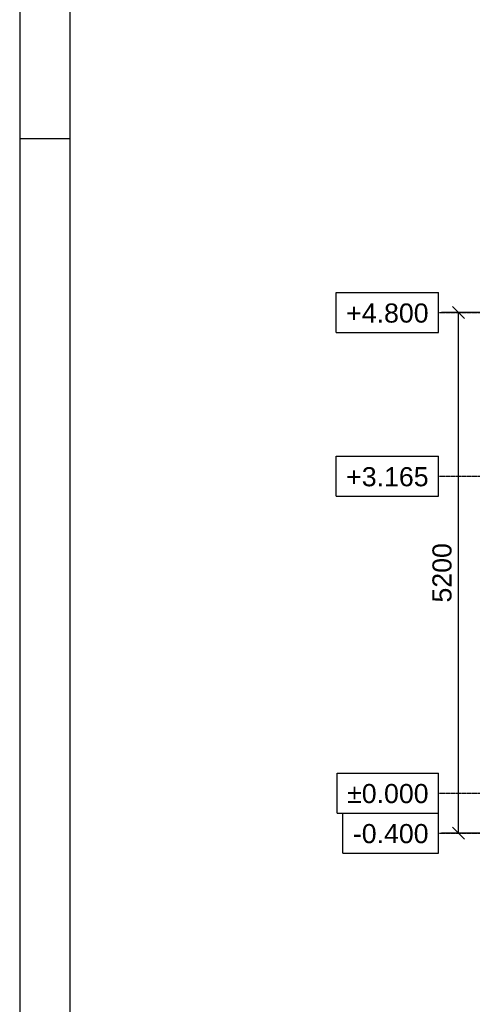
# Model space of a CAD drawing. Header units: millimetres. Extents: x 0 to 59400, y 0 to 42000.
# Tile 14 of 40: x 0 to 4524, y 21054 to 30890. Entities that reach past the tile are written whole.
import ezdxf

# ---------------------------------------------------------------- set-up
doc = ezdxf.new("R2010")
doc.units = ezdxf.units.MM
doc.linetypes.add('DXK_LINE_DOT3', pattern=[5.9187, 2.979, -0.9799, 0.9799, -0.9799])
for name, color, linetype in [('TS_FORMATKA', 7, 'Continuous'), ('TS_INNE_OBIEKTY', 7, 'Continuous'), ('TS_WYMIARY', 7, 'Continuous'), ('TS_WYMIARY_TEKST', 7, 'Continuous')]:
    doc.layers.add(name, color=color, linetype=linetype)
doc.styles.add('Arial', font='ARIAL.TTF', dxfattribs={"height": 0.2})

# ---------------------------------------------------------------- blocks, each defined once
blk = doc.blocks.new('Unknown-293000867-1306')
at = {"layer": 'TS_FORMATKA', "color": 7, "linetype": 'Continuous'}
for p, q in [((0, 42000), (0, 0)), ((500, 41500), (500, 500)), ((500, 29700), (0, 29700))]:
    blk.add_line(p, q, dxfattribs=at)
blk = doc.blocks.new('GridLine-293000867-10604 - 10160')
at = {"layer": 'TS_INNE_OBIEKTY', "color": 4, "linetype": 'Continuous'}
for p, q in [((3229.9, 22964.1), (4185.8, 22964.1)), ((3229.9, 22564.1), (3229.9, 22964.1)), ((4185.8, 22564.1), (4185.8, 22964.1)), ((3229.9, 22564.1), (4185.8, 22564.1))]:
    blk.add_line(p, q, dxfattribs=at)
at = {"layer": 'TS_INNE_OBIEKTY', "color": 4, "linetype": 'DXK_LINE_DOT3'}
blk.add_line((4185.8, 22764.1), (25494.5, 22764.1), dxfattribs=at)
at = {"layer": 'TS_INNE_OBIEKTY', "color": 2, "linetype": 'Continuous', "style": 'Arial'}
blk.add_text('-0.400', height=191.02, dxfattribs=at).set_placement((3329.9, 22664.1))
blk = doc.blocks.new('GridLine-293000867-10606 - 10160')
at = {"layer": 'TS_INNE_OBIEKTY', "color": 4, "linetype": 'Continuous'}
for p, q in [((3163.1, 26529.1), (4185.8, 26529.1)), ((3163.1, 26129.1), (3163.1, 26529.1)), ((4185.8, 26129.1), (4185.8, 26529.1)), ((3163.1, 26129.1), (4185.8, 26129.1))]:
    blk.add_line(p, q, dxfattribs=at)
at = {"layer": 'TS_INNE_OBIEKTY', "color": 4, "linetype": 'DXK_LINE_DOT3'}
blk.add_line((4185.8, 26329.1), (25494.5, 26329.1), dxfattribs=at)
at = {"layer": 'TS_INNE_OBIEKTY', "color": 2, "linetype": 'Continuous', "style": 'Arial'}
blk.add_text('+3.165', height=191.02, dxfattribs=at).set_placement((3263.1, 26229.1))
blk = doc.blocks.new('GridLine-293000867-10605 - 10160')
at = {"layer": 'TS_INNE_OBIEKTY', "color": 4, "linetype": 'Continuous'}
for p, q in [((3172.5, 23364.1), (4185.8, 23364.1)), ((3172.5, 22964.1), (3172.5, 23364.1)), ((4185.8, 22964.1), (4185.8, 23364.1)), ((3172.5, 22964.1), (4185.8, 22964.1))]:
    blk.add_line(p, q, dxfattribs=at)
at = {"layer": 'TS_INNE_OBIEKTY', "color": 4, "linetype": 'DXK_LINE_DOT3'}
blk.add_line((4185.8, 23164.1), (25494.5, 23164.1), dxfattribs=at)
at = {"layer": 'TS_INNE_OBIEKTY', "color": 2, "linetype": 'Continuous', "style": 'Arial'}
blk.add_text('±0.000', height=191.02, dxfattribs=at).set_placement((3272.5, 23064.1))
blk = doc.blocks.new('GridLine-293000867-10607 - 10160')
at = {"layer": 'TS_INNE_OBIEKTY', "color": 4, "linetype": 'Continuous'}
for p, q in [((3163.1, 28164.1), (4185.8, 28164.1)), ((3163.1, 27764.1), (3163.1, 28164.1)), ((4185.8, 27764.1), (4185.8, 28164.1)), ((3163.1, 27764.1), (4185.8, 27764.1))]:
    blk.add_line(p, q, dxfattribs=at)
at = {"layer": 'TS_INNE_OBIEKTY', "color": 4, "linetype": 'DXK_LINE_DOT3'}
blk.add_line((4185.8, 27964.1), (25494.5, 27964.1), dxfattribs=at)
at = {"layer": 'TS_INNE_OBIEKTY', "color": 2, "linetype": 'Continuous', "style": 'Arial'}
blk.add_text('+4.800', height=191.02, dxfattribs=at).set_placement((3263.1, 27864.1))
blk = doc.blocks.new('StraightDimension-293000867-10619 - 10160')
at = {"layer": 'TS_WYMIARY', "color": 174, "linetype": 'Continuous'}
for p, q in [((5385.8, 27964.1), (4215.8, 27964.1)), ((4445.8, 27904.1), (4325.8, 28024.1)), ((4385.8, 22764.1), (4385.8, 27964.1)), ((4325.8, 22824.1), (4445.8, 22704.1)), ((5385.8, 22764.1), (4215.8, 22764.1))]:
    blk.add_line(p, q, dxfattribs=at)
at = {"color": 0}
blk.add_wipeout([(4355.8, 25700.6), (4075.8, 25700.6), (4075.8, 25027.6), (4355.8, 25027.6)], dxfattribs=at).dxf.layer = 'TS_WYMIARY'
at = {"layer": 'TS_WYMIARY_TEKST', "color": 96, "style": 'Arial'}
blk.add_text('5200', height=191.02, rotation=90.00021, dxfattribs=at).set_placement((4315.8, 25067.6))

msp = doc.modelspace()

# ---------------------------------------------------------------- block references
for name in ['Unknown-293000867-1306', 'GridLine-293000867-10607 - 10160', 'GridLine-293000867-10606 - 10160', 'GridLine-293000867-10605 - 10160', 'GridLine-293000867-10604 - 10160']:
    msp.add_blockref(name, (0, 0))

# ---------------------------------------------------------------- next in the draw order: block references
msp.add_blockref('StraightDimension-293000867-10619 - 10160', (0, 0))

doc.saveas('drawing.dxf')
